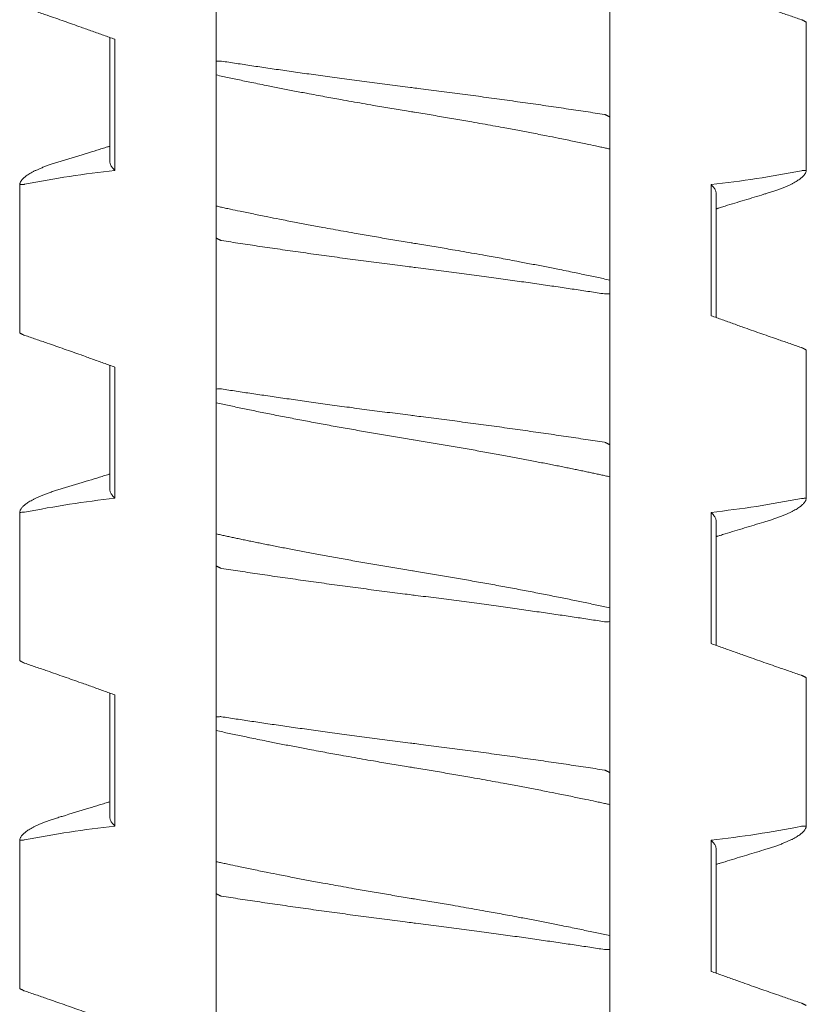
# Model space of a CAD drawing. Header units: millimetres. Extents: x 0 to 594, y 0 to 420.
# Tile 27 of 83: x 116.27 to 121.07, y 211.04 to 217.05. Entities that reach past the tile are written whole.
import ezdxf

# ---------------------------------------------------------------- set-up
doc = ezdxf.new("R2010")
doc.units = ezdxf.units.MM
doc.linetypes.add('K5LT_THIN', pattern=[0])
doc.layers.add('Системный слой', color=7, linetype='Continuous')

# ---------------------------------------------------------------- blocks, each defined once
blk = doc.blocks.new('U1')
at = {"layer": 'Системный слой', "color": 7, "linetype": 'K5LT_THIN', "lineweight": 18}
for p, q in [((117.468, 216.7936), (117.468, 217.715)), ((119.868, 216.4535), (119.868, 217.375)), ((121.0678, 216.1272), (121.0678, 217.0326)), ((116.818, 216.9385), (116.818, 216.1842)), ((116.8487, 216.1275), (116.8487, 216.9275)), ((117.468, 216.7936), (117.468, 216.7099)), ((117.468, 216.7099), (117.468, 215.9099)), ((119.868, 216.2587), (119.868, 216.4535)), ((119.868, 215.4587), (119.868, 216.2587)), ((116.2683, 215.136), (116.2683, 216.0414)), ((120.4874, 216.041), (120.4874, 215.241)), ((120.518, 215.9843), (120.518, 215.23)), ((117.468, 215.9099), (117.468, 215.715)), ((117.468, 215.715), (117.468, 214.7936)), ((117.468, 214.7936), (117.468, 215.715)), ((119.868, 215.375), (119.868, 215.4587)), ((119.868, 214.4535), (119.868, 215.375)), ((121.0678, 214.1272), (121.0678, 215.0326)), ((116.8184, 214.9386), (116.818, 214.1842)), ((116.8487, 214.1275), (116.8487, 214.9275)), ((117.468, 214.7936), (117.468, 214.7099)), ((117.468, 214.7099), (117.468, 213.9099)), ((119.868, 214.2587), (119.868, 214.4535)), ((119.868, 213.4587), (119.868, 214.2587)), ((116.2683, 213.136), (116.2683, 214.0414)), ((120.4874, 214.041), (120.4874, 213.241)), ((120.518, 213.9843), (120.518, 213.23)), ((117.468, 213.9099), (117.468, 213.715)), ((117.468, 212.7936), (117.468, 213.715)), ((119.868, 213.375), (119.868, 213.4587)), ((119.868, 212.4535), (119.868, 213.375)), ((121.0678, 212.1272), (121.0678, 213.0326)), ((116.8184, 212.9386), (116.818, 212.1842)), ((116.8487, 212.1275), (116.8487, 212.9275)), ((117.468, 212.7936), (117.468, 212.7099)), ((117.468, 212.7099), (117.468, 211.9099)), ((119.868, 212.2587), (119.868, 212.4535)), ((119.868, 211.4587), (119.868, 212.2587)), ((116.2683, 211.136), (116.2683, 212.0414)), ((120.4874, 212.041), (120.4874, 211.241)), ((120.518, 211.9843), (120.518, 211.23)), ((117.468, 211.9099), (117.468, 211.715)), ((117.468, 210.7936), (117.468, 211.715)), ((119.868, 211.375), (119.868, 211.4587)), ((119.868, 210.4535), (119.868, 211.375))]:
    blk.add_line(p, q, dxfattribs=at)
for points, knots in [([(120.4874, 217.241), (120.5101, 217.2328), (120.5557, 217.2162), (120.6242, 217.1916), (120.7046, 217.1629), (120.7964, 217.1306), (120.8883, 217.0986), (120.9687, 217.0709), (121.0147, 217.0551), (121.0378, 217.0472)], [0, 0, 0, 0, 0.124073, 0.24903, 0.374474, 0.562414, 0.749644, 0.874614, 1, 1, 1, 1]), ([(116.8487, 216.9275), (116.826, 216.9358), (116.7804, 216.9523), (116.7118, 216.977), (116.6315, 217.0056), (116.5396, 217.038), (116.4478, 217.07), (116.3674, 217.0977), (116.3213, 217.1135), (116.2983, 217.1213)], [0, 0, 0, 0, 0.124073, 0.24903, 0.374474, 0.562414, 0.749644, 0.874614, 1, 1, 1, 1]), ([(121.0378, 217.0472), (121.0392, 217.0469), (121.0404, 217.0463), (121.0425, 217.0453), (121.0451, 217.044), (121.0478, 217.0427), (121.0503, 217.0415), (121.0526, 217.0404), (121.0551, 217.0392), (121.0583, 217.0376), (121.0623, 217.0356), (121.0657, 217.0339), (121.0675, 217.033), (121.0678, 217.0329), (121.0678, 217.0324)], [0.0207443, 0.0207443, 0.0207443, 0.0207443, 0.0428983, 0.0907386, 0.1467586, 0.1992142, 0.2507962, 0.2972684, 0.3609839, 0.4401065, 0.5595779, 0.7441888, 0.8989774, 1, 1, 1, 1]), ([(117.4988, 216.7945), (117.4956, 216.795), (117.4929, 216.7949), (117.4826, 216.7945), (117.4726, 216.7941), (117.468, 216.7936)], [0, 0, 0, 0, 0.3333333, 0.6666667, 0.9852483, 0.9852483, 0.9852483, 0.9852483]), ([(119.8373, 216.4688), (119.8183, 216.4717), (119.78, 216.4776), (119.7216, 216.4865), (119.6624, 216.4954), (119.6022, 216.5044), (119.5411, 216.5133), (119.4587, 216.5253), (119.3751, 216.5372), (119.2906, 216.5491), (119.2269, 216.558), (119.163, 216.5668), (119.0989, 216.5755), (119.0347, 216.5841), (118.9705, 216.5926), (118.9063, 216.6011), (118.8423, 216.6094), (118.7787, 216.6176), (118.7206, 216.625), (118.6786, 216.6303), (118.6368, 216.6356), (118.5897, 216.6416), (118.5269, 216.6496), (118.444, 216.6603), (118.3616, 216.6712), (118.28, 216.6821), (118.22, 216.6902), (118.1613, 216.6982), (118.1037, 216.7061), (118.0475, 216.7139), (117.9924, 216.7217), (117.9386, 216.7293), (117.8859, 216.7368), (117.8341, 216.7443), (117.7833, 216.7517), (117.7336, 216.759), (117.6848, 216.7662), (117.637, 216.7734), (117.5901, 216.7805), (117.544, 216.7875), (117.5138, 216.7922), (117.4988, 216.7945)], [0, 0, 0, 0, 0.02634, 0.052775, 0.079301, 0.105956, 0.132697, 0.159533, 0.213259, 0.240091, 0.266892, 0.293663, 0.320386, 0.347081, 0.373754, 0.400414, 0.427032, 0.453584, 0.479965, 0.499738, 0.506229, 0.532478, 0.558829, 0.585011, 0.636668, 0.662151, 0.687116, 0.711701, 0.735673, 0.75939, 0.782546, 0.805391, 0.827824, 0.850167, 0.872198, 0.894027, 0.915535, 0.936929, 0.958083, 0.979105, 1, 1, 1, 1]), ([(117.468, 216.7099), (117.4809, 216.7071), (117.507, 216.7013), (117.547, 216.6927), (117.5879, 216.684), (117.6296, 216.6752), (117.6736, 216.6661), (117.7216, 216.6562), (117.7819, 216.6441), (117.8535, 216.6299), (117.9353, 216.614), (118.0101, 216.5997), (118.0755, 216.5875), (118.129, 216.5776), (118.1793, 216.5684), (118.2337, 216.5586), (118.2939, 216.5479), (118.3601, 216.5362), (118.4212, 216.5256), (118.4769, 216.5161), (118.5271, 216.5076), (118.5774, 216.4992), (118.6244, 216.4914), (118.658, 216.4859), (118.6916, 216.4804), (118.7287, 216.4743), (118.779, 216.466), (118.8292, 216.4575), (118.8792, 216.449), (118.929, 216.4405), (118.9786, 216.4319), (119.0331, 216.4223), (119.0923, 216.4118), (119.1556, 216.4003), (119.2124, 216.39), (119.2627, 216.3807), (119.3067, 216.3724), (119.3496, 216.3643), (119.3926, 216.3561), (119.4371, 216.3475), (119.4913, 216.337), (119.5602, 216.3233), (119.6408, 216.307), (119.7164, 216.2913), (119.7733, 216.2792), (119.8128, 216.2707), (119.8418, 216.2644), (119.8597, 216.2605), (119.868, 216.2587)], [0, 0, 0, 0, 0.019411, 0.038863, 0.058341, 0.077822, 0.097283, 0.118879, 0.142628, 0.177154, 0.211649, 0.246143, 0.269832, 0.291356, 0.31072, 0.330082, 0.35587, 0.381654, 0.407442, 0.426765, 0.446068, 0.465342, 0.484619, 0.499997, 0.503892, 0.523184, 0.542465, 0.561713, 0.580941, 0.600162, 0.619369, 0.638567, 0.663868, 0.688906, 0.713692, 0.731833, 0.74972, 0.767241, 0.784651, 0.803214, 0.823048, 0.853533, 0.892434, 0.93014, 0.957299, 0.973195, 0.987429, 1, 1, 1, 1]), ([(119.868, 216.4535), (119.8688, 216.4539), (119.8676, 216.4545), (119.8656, 216.4555), (119.8631, 216.4568), (119.8604, 216.4582), (119.858, 216.4594), (119.8557, 216.4606), (119.8531, 216.4619), (119.8499, 216.4635), (119.8458, 216.4655), (119.8422, 216.4673), (119.8404, 216.4682), (119.8401, 216.4684), (119.8373, 216.4688)], [0.0207323, 0.0207323, 0.0207323, 0.0207323, 0.0428736, 0.0907077, 0.1467332, 0.1992057, 0.2507091, 0.2970697, 0.3612239, 0.441048, 0.5612857, 0.7459754, 0.9001472, 1, 1, 1, 1]), ([(116.818, 216.2753), (116.8163, 216.2747), (116.8146, 216.2742), (116.8101, 216.2728), (116.8073, 216.272), (116.799, 216.2694), (116.7934, 216.2677), (116.7768, 216.2626), (116.7658, 216.2592), (116.7328, 216.2491), (116.7109, 216.2424), (116.635, 216.2193), (116.5811, 216.203), (116.527, 216.1867)], [11.66837, 11.66837, 11.66837, 11.66837, 11.868438, 11.868438, 12.194178, 12.194178, 12.84566, 12.84566, 14.138116, 14.138116, 16.702013, 16.702013, 23, 23, 23, 23]), ([(116.527, 216.1867), (116.5227, 216.1855), (116.5089, 216.1813), (116.4865, 216.1742), (116.4608, 216.1655), (116.4369, 216.157), (116.4148, 216.1486), (116.3944, 216.1402), (116.376, 216.1321), (116.3592, 216.1242), (116.3442, 216.1164), (116.3307, 216.1088), (116.3188, 216.1014), (116.3083, 216.0942), (116.2992, 216.0871), (116.2913, 216.0802), (116.2846, 216.0734), (116.2792, 216.0668), (116.2748, 216.0602), (116.2716, 216.0538), (116.2693, 216.0476), (116.2685, 216.0434), (116.2683, 216.0414)], [0.5557899, 0.5557899, 0.5557899, 0.5557899, 0.5672668, 0.59318, 0.6188259, 0.644077, 0.6692085, 0.6938627, 0.7181536, 0.7418201, 0.7652277, 0.7880288, 0.810472, 0.8324305, 0.8542614, 0.8757324, 0.8969768, 0.9178788, 0.9386677, 0.9592261, 0.9796666, 1, 1, 1, 1]), ([(116.8487, 216.1275), (116.8455, 216.1305), (116.8397, 216.1365), (116.8324, 216.1454), (116.8267, 216.1542), (116.8224, 216.1627), (116.8195, 216.1711), (116.8183, 216.1783), (116.818, 216.1826), (116.818, 216.1843)], [0, 0, 0, 0, 0.0203909, 0.0406136, 0.0606482, 0.0803478, 0.0997845, 0.1189127, 0.1306791, 0.1306791, 0.1306791, 0.1306791]), ([(120.8091, 215.9818), (120.8134, 215.9831), (120.8272, 215.9873), (120.8495, 215.9944), (120.8752, 216.003), (120.8992, 216.0116), (120.9213, 216.02), (120.9416, 216.0283), (120.9601, 216.0364), (120.9768, 216.0444), (120.9919, 216.0522), (121.0053, 216.0597), (121.0172, 216.0671), (121.0277, 216.0744), (121.0369, 216.0814), (121.0448, 216.0884), (121.0514, 216.0951), (121.0569, 216.1018), (121.0612, 216.1083), (121.0645, 216.1147), (121.0667, 216.121), (121.0675, 216.1251), (121.0678, 216.1272)], [0.5557903, 0.5557903, 0.5557903, 0.5557903, 0.5672667, 0.5931798, 0.6188258, 0.6440768, 0.6692083, 0.6938625, 0.7181534, 0.74182, 0.7652275, 0.7880286, 0.8104719, 0.8324304, 0.8542613, 0.8757323, 0.8969767, 0.9178787, 0.9386677, 0.9592261, 0.9796666, 1, 1, 1, 1]), ([(121.0678, 216.1272), (121.0673, 216.1276), (121.0652, 216.1275), (121.0568, 216.1271), (121.047, 216.1265), (121.0409, 216.1262), (121.0378, 216.1258)], [0.026406, 0.026406, 0.026406, 0.026406, 0.3181001, 0.6362002, 0.8584225, 0.9852372, 0.9852372, 0.9852372, 0.9852372]), ([(116.2683, 216.0414), (116.2683, 216.0409), (116.2685, 216.0409), (116.2694, 216.041), (116.2708, 216.0411), (116.273, 216.0412), (116.2761, 216.0413), (116.2805, 216.0416), (116.2859, 216.0419), (116.2917, 216.0422), (116.2956, 216.0424), (116.2983, 216.0428)], [0.0094185, 0.0094185, 0.0094185, 0.0094185, 0.102525, 0.1938737, 0.2801261, 0.3780537, 0.5004236, 0.6216196, 0.7620682, 0.881683, 0.9827007, 0.9827007, 0.9827007, 0.9827007]), ([(120.4874, 216.041), (120.4906, 216.038), (120.4964, 216.032), (120.5037, 216.0231), (120.5094, 216.0144), (120.5137, 216.0058), (120.5165, 215.9975), (120.5178, 215.9903), (120.518, 215.9859), (120.518, 215.9843)], [0, 0, 0, 0, 0.0203909, 0.0406136, 0.0606482, 0.0803478, 0.0997845, 0.1189127, 0.1306791, 0.1306791, 0.1306791, 0.1306791]), ([(120.8091, 215.9818), (120.7696, 215.9699), (120.7302, 215.9581), (120.6513, 215.9342), (120.612, 215.9222), (120.5626, 215.907), (120.5525, 215.9039), (120.5364, 215.899), (120.5303, 215.8971), (120.5222, 215.8946), (120.5201, 215.8939), (120.518, 215.8933)], [0, 0, 0, 0, 4.6, 4.6, 9.2, 9.2, 10.376388, 10.376388, 11.089574, 11.089574, 11.331629, 11.331629, 11.331629, 11.331629]), ([(119.868, 215.4587), (119.8552, 215.4615), (119.8291, 215.4672), (119.7891, 215.4759), (119.7482, 215.4846), (119.7065, 215.4934), (119.6625, 215.5025), (119.6145, 215.5123), (119.5542, 215.5245), (119.4826, 215.5387), (119.4008, 215.5546), (119.326, 215.5688), (119.2606, 215.5811), (119.2071, 215.5909), (119.1567, 215.6001), (119.1024, 215.61), (119.0421, 215.6207), (118.9759, 215.6323), (118.9149, 215.6429), (118.8592, 215.6524), (118.8089, 215.6609), (118.7586, 215.6694), (118.7117, 215.6771), (118.678, 215.6826), (118.6444, 215.6881), (118.6074, 215.6942), (118.5571, 215.7026), (118.5069, 215.711), (118.4569, 215.7195), (118.4071, 215.7281), (118.3575, 215.7367), (118.3029, 215.7463), (118.2438, 215.7568), (118.1804, 215.7682), (118.1236, 215.7786), (118.0733, 215.7879), (118.0294, 215.7961), (117.9865, 215.8042), (117.9434, 215.8125), (117.899, 215.821), (117.8448, 215.8316), (117.7758, 215.8453), (117.6952, 215.8616), (117.6197, 215.8772), (117.5627, 215.8893), (117.5232, 215.8978), (117.4943, 215.9041), (117.4764, 215.9081), (117.468, 215.9099)], [0, 0, 0, 0, 0.019411, 0.038863, 0.058341, 0.077822, 0.097283, 0.118879, 0.142628, 0.177154, 0.211649, 0.246143, 0.269832, 0.291356, 0.31072, 0.330082, 0.35587, 0.381654, 0.407442, 0.426765, 0.446068, 0.465342, 0.484619, 0.499997, 0.503892, 0.523184, 0.542465, 0.561714, 0.580941, 0.600162, 0.619369, 0.638567, 0.663868, 0.688907, 0.713692, 0.731833, 0.74972, 0.767241, 0.784651, 0.803214, 0.823048, 0.853533, 0.892434, 0.93014, 0.957299, 0.973195, 0.987429, 1, 1, 1, 1]), ([(117.468, 215.715), (117.4673, 215.7146), (117.4684, 215.7141), (117.4705, 215.713), (117.473, 215.7117), (117.4757, 215.7103), (117.4781, 215.7091), (117.4804, 215.708), (117.4829, 215.7067), (117.4862, 215.7051), (117.4903, 215.703), (117.4939, 215.7013), (117.4957, 215.7004), (117.496, 215.7002), (117.4988, 215.6998)], [0.0207323, 0.0207323, 0.0207323, 0.0207323, 0.0428738, 0.090708, 0.1467338, 0.1992065, 0.2507101, 0.2970709, 0.3612252, 0.4410493, 0.5612872, 0.7459769, 0.9001482, 1, 1, 1, 1]), ([(117.4988, 215.6998), (117.5178, 215.6968), (117.5561, 215.6909), (117.6144, 215.6821), (117.6737, 215.6732), (117.7339, 215.6642), (117.7949, 215.6552), (117.8773, 215.6433), (117.961, 215.6313), (118.0455, 215.6195), (118.1092, 215.6106), (118.1731, 215.6018), (118.2372, 215.5931), (118.3014, 215.5845), (118.3656, 215.5759), (118.4298, 215.5675), (118.4938, 215.5591), (118.5574, 215.5509), (118.6155, 215.5435), (118.6574, 215.5382), (118.6993, 215.533), (118.7464, 215.527), (118.8091, 215.519), (118.8921, 215.5082), (118.9745, 215.4974), (119.0561, 215.4865), (119.116, 215.4784), (119.1747, 215.4704), (119.2323, 215.4625), (119.2886, 215.4546), (119.3437, 215.4469), (119.3974, 215.4393), (119.4502, 215.4317), (119.5019, 215.4243), (119.5527, 215.4169), (119.6025, 215.4096), (119.6513, 215.4023), (119.6991, 215.3952), (119.746, 215.3881), (119.792, 215.381), (119.8223, 215.3764), (119.8373, 215.3741)], [0, 0, 0, 0, 0.02634, 0.052775, 0.079301, 0.105956, 0.132697, 0.159533, 0.213259, 0.240091, 0.266892, 0.293663, 0.320386, 0.347081, 0.373754, 0.400414, 0.427032, 0.453584, 0.479965, 0.499738, 0.506229, 0.532478, 0.558829, 0.585011, 0.636668, 0.662151, 0.687116, 0.711701, 0.735673, 0.75939, 0.782546, 0.805391, 0.827824, 0.850167, 0.872198, 0.894026, 0.915535, 0.936929, 0.958083, 0.979105, 1, 1, 1, 1]), ([(119.8373, 215.3741), (119.8405, 215.3736), (119.8431, 215.3737), (119.8535, 215.3741), (119.8635, 215.3745), (119.868, 215.375)], [0, 0, 0, 0, 0.3333333, 0.6666667, 0.985248, 0.985248, 0.985248, 0.985248]), ([(120.4874, 215.241), (120.5101, 215.2328), (120.5557, 215.2162), (120.6242, 215.1916), (120.7046, 215.1629), (120.7964, 215.1306), (120.8883, 215.0986), (120.9687, 215.0709), (121.0147, 215.0551), (121.0378, 215.0472)], [0, 0, 0, 0, 0.124073, 0.24903, 0.374474, 0.562414, 0.749644, 0.874614, 1, 1, 1, 1]), ([(116.2983, 215.1213), (116.2951, 215.1226), (116.2907, 215.1247), (116.2852, 215.1274), (116.2806, 215.1296), (116.277, 215.1313), (116.2738, 215.1329), (116.2712, 215.1342), (116.2693, 215.1351), (116.2684, 215.1356), (116.2682, 215.1356), (116.2683, 215.1361)], [0.0186604, 0.0186604, 0.0186604, 0.0186604, 0.1453127, 0.2715668, 0.373664, 0.4733285, 0.5774324, 0.6960377, 0.8116556, 0.914631, 1, 1, 1, 1]), ([(116.8487, 214.9275), (116.826, 214.9358), (116.7804, 214.9523), (116.7118, 214.977), (116.6315, 215.0056), (116.5396, 215.038), (116.4478, 215.07), (116.3674, 215.0977), (116.3213, 215.1135), (116.2983, 215.1213)], [0, 0, 0, 0, 0.124073, 0.24903, 0.374474, 0.562414, 0.749644, 0.874614, 1, 1, 1, 1]), ([(121.0378, 215.0472), (121.0392, 215.0469), (121.0404, 215.0463), (121.0425, 215.0453), (121.0451, 215.044), (121.0478, 215.0427), (121.0503, 215.0415), (121.0526, 215.0404), (121.0551, 215.0392), (121.0583, 215.0376), (121.0623, 215.0356), (121.0657, 215.0339), (121.0675, 215.033), (121.0678, 215.0329), (121.0678, 215.0324)], [0.0207445, 0.0207445, 0.0207445, 0.0207445, 0.0428985, 0.0907391, 0.1467593, 0.1992153, 0.2507974, 0.2972698, 0.3609858, 0.4401089, 0.5595813, 0.744193, 0.8989806, 1, 1, 1, 1]), ([(117.4988, 214.7945), (117.4956, 214.795), (117.4929, 214.7949), (117.4826, 214.7945), (117.4726, 214.7941), (117.468, 214.7936)], [0, 0, 0, 0, 0.3333333, 0.6666667, 0.9852484, 0.9852484, 0.9852484, 0.9852484]), ([(119.8373, 214.4688), (119.8183, 214.4717), (119.78, 214.4776), (119.7216, 214.4865), (119.6624, 214.4954), (119.6022, 214.5044), (119.5411, 214.5133), (119.4587, 214.5253), (119.3751, 214.5372), (119.2906, 214.5491), (119.2269, 214.558), (119.163, 214.5668), (119.0989, 214.5755), (119.0347, 214.5841), (118.9705, 214.5926), (118.9063, 214.6011), (118.8423, 214.6094), (118.7787, 214.6176), (118.7206, 214.625), (118.6786, 214.6303), (118.6368, 214.6356), (118.5897, 214.6416), (118.5269, 214.6496), (118.444, 214.6603), (118.3616, 214.6712), (118.28, 214.6821), (118.22, 214.6902), (118.1613, 214.6982), (118.1037, 214.7061), (118.0475, 214.7139), (117.9924, 214.7217), (117.9386, 214.7293), (117.8859, 214.7368), (117.8341, 214.7443), (117.7833, 214.7517), (117.7336, 214.759), (117.6848, 214.7662), (117.637, 214.7734), (117.5901, 214.7805), (117.544, 214.7875), (117.5138, 214.7922), (117.4988, 214.7945)], [0, 0, 0, 0, 0.02634, 0.052775, 0.079301, 0.105956, 0.132697, 0.159533, 0.213258, 0.240091, 0.266892, 0.293663, 0.320386, 0.347081, 0.373754, 0.400413, 0.427032, 0.453584, 0.479964, 0.499738, 0.506229, 0.532478, 0.558829, 0.58501, 0.636668, 0.662151, 0.687116, 0.711701, 0.735673, 0.75939, 0.782546, 0.805391, 0.827824, 0.850167, 0.872198, 0.894026, 0.915535, 0.936929, 0.958083, 0.979105, 1, 1, 1, 1]), ([(117.468, 214.7099), (117.4808, 214.7071), (117.5066, 214.7014), (117.5464, 214.6928), (117.5871, 214.6842), (117.6286, 214.6754), (117.6711, 214.6666), (117.7144, 214.6577), (117.7585, 214.6488), (117.8033, 214.6398), (117.8488, 214.6308), (117.8949, 214.6218), (117.9416, 214.6128), (117.9888, 214.6038), (118.0364, 214.5948), (118.0844, 214.5858), (118.1328, 214.5769), (118.1815, 214.568), (118.2305, 214.5592), (118.2796, 214.5504), (118.3289, 214.5417), (118.3781, 214.5331), (118.4273, 214.5246), (118.4763, 214.5162), (118.5252, 214.5079), (118.5738, 214.4998), (118.6214, 214.4919), (118.6536, 214.4866), (118.6857, 214.4814), (118.7186, 214.476), (118.767, 214.468), (118.8157, 214.4598), (118.8646, 214.4515), (118.9134, 214.4432), (118.9621, 214.4347), (119.0105, 214.4263), (119.0585, 214.4178), (119.1058, 214.4093), (119.1523, 214.4009), (119.198, 214.3926), (119.2429, 214.3843), (119.2867, 214.3762), (119.3297, 214.3681), (119.3716, 214.3601), (119.4126, 214.3523), (119.4522, 214.3446), (119.4907, 214.3371), (119.5278, 214.3297), (119.5638, 214.3226), (119.5984, 214.3156), (119.632, 214.3087), (119.6646, 214.302), (119.6963, 214.2955), (119.7269, 214.2891), (119.7567, 214.2828), (119.7856, 214.2766), (119.8138, 214.2705), (119.8412, 214.2646), (119.8592, 214.2606), (119.868, 214.2587)], [0, 0, 0, 0, 0.019523, 0.039003, 0.058455, 0.077893, 0.097344, 0.116789, 0.136218, 0.15561, 0.174983, 0.194331, 0.213659, 0.232954, 0.252243, 0.271527, 0.290806, 0.310075, 0.329351, 0.348615, 0.367854, 0.387025, 0.406147, 0.425188, 0.44418, 0.463093, 0.48194, 0.49977, 0.500697, 0.519472, 0.538386, 0.557445, 0.576579, 0.595704, 0.614745, 0.6337, 0.652425, 0.670972, 0.689214, 0.70731, 0.725068, 0.742625, 0.759889, 0.777064, 0.79388, 0.810435, 0.826538, 0.842454, 0.857903, 0.873075, 0.887885, 0.902604, 0.917045, 0.931295, 0.94526, 0.959129, 0.972826, 0.986447, 1, 1, 1, 1]), ([(119.868, 214.4535), (119.8688, 214.4539), (119.8676, 214.4545), (119.8656, 214.4555), (119.8631, 214.4568), (119.8604, 214.4582), (119.858, 214.4594), (119.8557, 214.4606), (119.8531, 214.4619), (119.8499, 214.4635), (119.8458, 214.4655), (119.8422, 214.4673), (119.8404, 214.4682), (119.8401, 214.4684), (119.8373, 214.4688)], [0.0207323, 0.0207323, 0.0207323, 0.0207323, 0.0428738, 0.0907081, 0.1467339, 0.1992067, 0.2507103, 0.2970711, 0.3612257, 0.4410501, 0.5612884, 0.7459786, 0.9001495, 1, 1, 1, 1]), ([(116.818, 214.2753), (116.8163, 214.2747), (116.8146, 214.2742), (116.8101, 214.2728), (116.8073, 214.272), (116.799, 214.2694), (116.7934, 214.2677), (116.7768, 214.2626), (116.7658, 214.2592), (116.7328, 214.2491), (116.7109, 214.2424), (116.635, 214.2193), (116.5811, 214.203), (116.527, 214.1867)], [11.66837, 11.66837, 11.66837, 11.66837, 11.868438, 11.868438, 12.194178, 12.194178, 12.84566, 12.84566, 14.138116, 14.138116, 16.702013, 16.702013, 23, 23, 23, 23]), ([(116.527, 214.1867), (116.5227, 214.1855), (116.5089, 214.1813), (116.4865, 214.1742), (116.4608, 214.1655), (116.4369, 214.157), (116.4148, 214.1486), (116.3944, 214.1402), (116.376, 214.1321), (116.3592, 214.1242), (116.3442, 214.1164), (116.3307, 214.1088), (116.3188, 214.1014), (116.3083, 214.0942), (116.2992, 214.0871), (116.2913, 214.0802), (116.2846, 214.0734), (116.2792, 214.0668), (116.2748, 214.0602), (116.2716, 214.0538), (116.2693, 214.0476), (116.2685, 214.0434), (116.2683, 214.0414)], [0.55579, 0.55579, 0.55579, 0.55579, 0.5672669, 0.5931801, 0.618826, 0.6440771, 0.6692085, 0.6938628, 0.7181537, 0.7418202, 0.7652277, 0.7880288, 0.8104721, 0.8324305, 0.8542614, 0.8757324, 0.8969768, 0.9178788, 0.9386677, 0.9592262, 0.9796666, 1, 1, 1, 1]), ([(116.8487, 214.1275), (116.8455, 214.1305), (116.8397, 214.1365), (116.8324, 214.1454), (116.8267, 214.1542), (116.8224, 214.1627), (116.8195, 214.1711), (116.8183, 214.1783), (116.818, 214.1826), (116.818, 214.1843)], [0, 0, 0, 0, 0.0203909, 0.0406136, 0.0606482, 0.0803478, 0.0997844, 0.1189127, 0.1306791, 0.1306791, 0.1306791, 0.1306791]), ([(120.8091, 213.9818), (120.8134, 213.9831), (120.8272, 213.9873), (120.8495, 213.9944), (120.8752, 214.003), (120.8992, 214.0116), (120.9213, 214.02), (120.9416, 214.0283), (120.9601, 214.0364), (120.9768, 214.0444), (120.9919, 214.0522), (121.0053, 214.0597), (121.0172, 214.0671), (121.0277, 214.0744), (121.0369, 214.0814), (121.0448, 214.0884), (121.0514, 214.0951), (121.0569, 214.1018), (121.0612, 214.1083), (121.0645, 214.1147), (121.0667, 214.121), (121.0675, 214.1251), (121.0678, 214.1272)], [0.5557904, 0.5557904, 0.5557904, 0.5557904, 0.5672667, 0.5931799, 0.6188258, 0.6440769, 0.6692084, 0.6938626, 0.7181535, 0.74182, 0.7652276, 0.7880287, 0.8104719, 0.8324304, 0.8542613, 0.8757323, 0.8969767, 0.9178787, 0.9386677, 0.9592261, 0.9796666, 1, 1, 1, 1]), ([(121.0678, 214.1272), (121.0673, 214.1276), (121.0652, 214.1275), (121.0568, 214.1271), (121.047, 214.1265), (121.0409, 214.1262), (121.0378, 214.1258)], [0.0264097, 0.0264097, 0.0264097, 0.0264097, 0.3180871, 0.6361742, 0.8583965, 0.9852369, 0.9852369, 0.9852369, 0.9852369]), ([(116.2683, 214.0414), (116.2688, 214.0409), (116.2709, 214.041), (116.2792, 214.0415), (116.2891, 214.042), (116.2952, 214.0424), (116.2983, 214.0428)], [0.026318, 0.026318, 0.026318, 0.026318, 0.3181089, 0.6362177, 0.85844, 0.9852408, 0.9852408, 0.9852408, 0.9852408]), ([(120.4874, 214.041), (120.4906, 214.038), (120.4964, 214.032), (120.5037, 214.0231), (120.5094, 214.0144), (120.5137, 214.0058), (120.5165, 213.9975), (120.5178, 213.9903), (120.518, 213.9859), (120.518, 213.9843)], [0, 0, 0, 0, 0.0203909, 0.0406136, 0.0606482, 0.0803478, 0.0997845, 0.1189127, 0.1306791, 0.1306791, 0.1306791, 0.1306791]), ([(120.8091, 213.9818), (120.7696, 213.9699), (120.7302, 213.9581), (120.6513, 213.9342), (120.612, 213.9222), (120.5625, 213.907), (120.5524, 213.9039), (120.5362, 213.8989), (120.5302, 213.8971), (120.5221, 213.8946), (120.5201, 213.8939), (120.518, 213.8933)], [0, 0, 0, 0, 4.6, 4.6, 9.2, 9.2, 10.386752, 10.386752, 11.093078, 11.093078, 11.33163, 11.33163, 11.33163, 11.33163]), ([(119.868, 213.4587), (119.8553, 213.4615), (119.8294, 213.4672), (119.7897, 213.4757), (119.749, 213.4844), (119.7074, 213.4932), (119.665, 213.502), (119.6216, 213.5109), (119.5775, 213.5198), (119.5327, 213.5288), (119.4872, 213.5377), (119.4411, 213.5468), (119.3945, 213.5558), (119.3473, 213.5648), (119.2997, 213.5738), (119.2516, 213.5827), (119.2032, 213.5917), (119.1545, 213.6005), (119.1056, 213.6094), (119.0564, 213.6182), (119.0072, 213.6269), (118.958, 213.6355), (118.9088, 213.644), (118.8598, 213.6523), (118.8109, 213.6606), (118.7622, 213.6688), (118.7146, 213.6767), (118.6825, 213.6819), (118.6504, 213.6872), (118.6174, 213.6926), (118.569, 213.7006), (118.5204, 213.7088), (118.4715, 213.717), (118.4227, 213.7254), (118.374, 213.7338), (118.3255, 213.7423), (118.2776, 213.7508), (118.2303, 213.7592), (118.1837, 213.7676), (118.138, 213.776), (118.0932, 213.7842), (118.0494, 213.7924), (118.0064, 213.8005), (117.9645, 213.8084), (117.9235, 213.8163), (117.8839, 213.824), (117.8454, 213.8315), (117.8083, 213.8388), (117.7723, 213.846), (117.7377, 213.853), (117.7041, 213.8598), (117.6715, 213.8665), (117.6398, 213.8731), (117.6091, 213.8795), (117.5794, 213.8858), (117.5505, 213.892), (117.5223, 213.898), (117.4948, 213.904), (117.4769, 213.9079), (117.468, 213.9099)], [0, 0, 0, 0, 0.019523, 0.039003, 0.058455, 0.077893, 0.097344, 0.116789, 0.136218, 0.15561, 0.174983, 0.194331, 0.213659, 0.232954, 0.252243, 0.271527, 0.290806, 0.310075, 0.329351, 0.348615, 0.367854, 0.387025, 0.406147, 0.425188, 0.44418, 0.463093, 0.48194, 0.49977, 0.500697, 0.519472, 0.538386, 0.557445, 0.576579, 0.595704, 0.614745, 0.6337, 0.652425, 0.670972, 0.689214, 0.70731, 0.725068, 0.742625, 0.759889, 0.777064, 0.79388, 0.810435, 0.826538, 0.842454, 0.857903, 0.873075, 0.887885, 0.902604, 0.917045, 0.931295, 0.94526, 0.959129, 0.972826, 0.986447, 1, 1, 1, 1]), ([(117.468, 213.715), (117.4673, 213.7146), (117.4684, 213.7141), (117.4705, 213.713), (117.473, 213.7117), (117.4757, 213.7103), (117.4781, 213.7091), (117.4804, 213.708), (117.4829, 213.7067), (117.4862, 213.7051), (117.4903, 213.703), (117.4939, 213.7013), (117.4957, 213.7004), (117.496, 213.7002), (117.4988, 213.6998)], [0.0207324, 0.0207324, 0.0207324, 0.0207324, 0.0428739, 0.0907083, 0.1467342, 0.1992072, 0.2507109, 0.2970719, 0.3612267, 0.4410514, 0.56129, 0.7459804, 0.9001509, 1, 1, 1, 1]), ([(117.4988, 213.6998), (117.5178, 213.6968), (117.5561, 213.6909), (117.6144, 213.6821), (117.6737, 213.6732), (117.7339, 213.6642), (117.7949, 213.6552), (117.8773, 213.6433), (117.961, 213.6313), (118.0455, 213.6195), (118.1092, 213.6106), (118.1731, 213.6018), (118.2372, 213.5931), (118.3014, 213.5845), (118.3656, 213.5759), (118.4298, 213.5675), (118.4938, 213.5591), (118.5574, 213.5509), (118.6155, 213.5435), (118.6574, 213.5382), (118.6993, 213.533), (118.7464, 213.527), (118.8091, 213.519), (118.8921, 213.5082), (118.9745, 213.4974), (119.0561, 213.4865), (119.116, 213.4784), (119.1747, 213.4704), (119.2323, 213.4625), (119.2886, 213.4546), (119.3437, 213.4469), (119.3974, 213.4393), (119.4502, 213.4317), (119.5019, 213.4243), (119.5527, 213.4169), (119.6025, 213.4096), (119.6513, 213.4023), (119.6991, 213.3952), (119.746, 213.3881), (119.792, 213.381), (119.8223, 213.3764), (119.8373, 213.3741)], [0, 0, 0, 0, 0.02634, 0.052775, 0.079301, 0.105956, 0.132697, 0.159533, 0.213259, 0.240091, 0.266892, 0.293663, 0.320386, 0.347081, 0.373754, 0.400414, 0.427032, 0.453584, 0.479965, 0.499738, 0.506229, 0.532478, 0.558829, 0.585011, 0.636668, 0.662151, 0.687116, 0.711701, 0.735673, 0.75939, 0.782546, 0.805391, 0.827824, 0.850167, 0.872198, 0.894026, 0.915535, 0.936929, 0.958083, 0.979105, 1, 1, 1, 1]), ([(119.8373, 213.3741), (119.8405, 213.3736), (119.8431, 213.3737), (119.8535, 213.3741), (119.8635, 213.3745), (119.868, 213.375)], [0, 0, 0, 0, 0.3333333, 0.6666667, 0.9852484, 0.9852484, 0.9852484, 0.9852484]), ([(120.4874, 213.241), (120.5101, 213.2328), (120.5557, 213.2162), (120.6242, 213.1916), (120.7046, 213.1629), (120.7964, 213.1306), (120.8883, 213.0986), (120.9687, 213.0709), (121.0147, 213.0551), (121.0378, 213.0472)], [0, 0, 0, 0, 0.124073, 0.24903, 0.374474, 0.562414, 0.749644, 0.874614, 1, 1, 1, 1]), ([(116.2983, 213.1213), (116.2969, 213.1217), (116.2957, 213.1223), (116.2936, 213.1233), (116.291, 213.1245), (116.2882, 213.1259), (116.2858, 213.1271), (116.2835, 213.1282), (116.281, 213.1294), (116.2778, 213.131), (116.2738, 213.133), (116.2703, 213.1347), (116.2686, 213.1356), (116.2682, 213.1357), (116.2683, 213.1361)], [0.0207454, 0.0207454, 0.0207454, 0.0207454, 0.0429009, 0.0907444, 0.1467683, 0.1992275, 0.2508122, 0.2972866, 0.3610035, 0.4401278, 0.5596031, 0.7442172, 0.898998, 1, 1, 1, 1]), ([(116.8487, 212.9275), (116.826, 212.9358), (116.7804, 212.9523), (116.7118, 212.977), (116.6315, 213.0056), (116.5396, 213.038), (116.4478, 213.07), (116.3674, 213.0977), (116.3213, 213.1135), (116.2983, 213.1213)], [0, 0, 0, 0, 0.124073, 0.24903, 0.374474, 0.562414, 0.749644, 0.874614, 1, 1, 1, 1]), ([(121.0378, 213.0472), (121.0392, 213.0469), (121.0404, 213.0463), (121.0425, 213.0453), (121.0451, 213.044), (121.0478, 213.0427), (121.0503, 213.0415), (121.0526, 213.0404), (121.0551, 213.0392), (121.0583, 213.0376), (121.0623, 213.0356), (121.0657, 213.0339), (121.0675, 213.033), (121.0678, 213.0329), (121.0678, 213.0324)], [0.0207443, 0.0207443, 0.0207443, 0.0207443, 0.0428983, 0.0907386, 0.1467586, 0.1992143, 0.2507962, 0.2972684, 0.360984, 0.4401066, 0.5595782, 0.7441892, 0.8989777, 1, 1, 1, 1]), ([(117.4988, 212.7945), (117.4956, 212.795), (117.4929, 212.7949), (117.4826, 212.7945), (117.4726, 212.7941), (117.468, 212.7936)], [0, 0, 0, 0, 0.3333333, 0.6666667, 0.9852483, 0.9852483, 0.9852483, 0.9852483]), ([(119.8373, 212.4688), (119.8183, 212.4717), (119.78, 212.4776), (119.7216, 212.4865), (119.6624, 212.4954), (119.6022, 212.5044), (119.5411, 212.5133), (119.4587, 212.5253), (119.3751, 212.5372), (119.2906, 212.5491), (119.2269, 212.558), (119.163, 212.5668), (119.0989, 212.5755), (119.0347, 212.5841), (118.9705, 212.5926), (118.9063, 212.6011), (118.8423, 212.6094), (118.7787, 212.6176), (118.7206, 212.625), (118.6786, 212.6303), (118.6368, 212.6356), (118.5897, 212.6416), (118.5269, 212.6496), (118.444, 212.6603), (118.3616, 212.6712), (118.28, 212.6821), (118.22, 212.6902), (118.1613, 212.6982), (118.1037, 212.7061), (118.0475, 212.7139), (117.9924, 212.7217), (117.9386, 212.7293), (117.8859, 212.7368), (117.8341, 212.7443), (117.7833, 212.7517), (117.7336, 212.759), (117.6848, 212.7662), (117.637, 212.7734), (117.5901, 212.7805), (117.544, 212.7875), (117.5138, 212.7922), (117.4988, 212.7945)], [0, 0, 0, 0, 0.02634, 0.052775, 0.079301, 0.105956, 0.132697, 0.159533, 0.213259, 0.240091, 0.266892, 0.293663, 0.320386, 0.347081, 0.373754, 0.400414, 0.427032, 0.453584, 0.479965, 0.499738, 0.506229, 0.532478, 0.558829, 0.585011, 0.636668, 0.662151, 0.687116, 0.711701, 0.735673, 0.75939, 0.782546, 0.805391, 0.827824, 0.850167, 0.872198, 0.894027, 0.915535, 0.936929, 0.958083, 0.979105, 1, 1, 1, 1]), ([(117.468, 212.7099), (117.4809, 212.7071), (117.507, 212.7013), (117.547, 212.6927), (117.5879, 212.684), (117.6296, 212.6752), (117.6736, 212.6661), (117.7216, 212.6562), (117.7819, 212.6441), (117.8535, 212.6299), (117.9353, 212.614), (118.0101, 212.5997), (118.0755, 212.5875), (118.129, 212.5776), (118.1793, 212.5684), (118.2337, 212.5586), (118.2939, 212.5479), (118.3601, 212.5362), (118.4212, 212.5256), (118.4769, 212.5161), (118.5271, 212.5076), (118.5774, 212.4992), (118.6244, 212.4914), (118.658, 212.4859), (118.6916, 212.4804), (118.7287, 212.4743), (118.779, 212.466), (118.8292, 212.4575), (118.8792, 212.449), (118.929, 212.4405), (118.9786, 212.4319), (119.0331, 212.4223), (119.0923, 212.4118), (119.1556, 212.4003), (119.2124, 212.39), (119.2627, 212.3807), (119.3067, 212.3724), (119.3496, 212.3643), (119.3926, 212.3561), (119.4371, 212.3475), (119.4913, 212.337), (119.5602, 212.3233), (119.6408, 212.307), (119.7164, 212.2913), (119.7733, 212.2792), (119.8128, 212.2707), (119.8418, 212.2644), (119.8597, 212.2605), (119.868, 212.2587)], [0, 0, 0, 0, 0.019411, 0.038863, 0.058341, 0.077822, 0.097283, 0.118879, 0.142628, 0.177154, 0.211649, 0.246143, 0.269832, 0.291356, 0.31072, 0.330082, 0.35587, 0.381654, 0.407442, 0.426765, 0.446068, 0.465342, 0.484619, 0.499997, 0.503892, 0.523184, 0.542465, 0.561713, 0.580941, 0.600162, 0.619369, 0.638567, 0.663868, 0.688906, 0.713692, 0.731833, 0.74972, 0.767241, 0.784651, 0.803214, 0.823048, 0.853533, 0.892434, 0.93014, 0.957299, 0.973195, 0.987429, 1, 1, 1, 1]), ([(119.868, 212.4535), (119.8688, 212.4539), (119.8676, 212.4545), (119.8656, 212.4555), (119.8631, 212.4568), (119.8604, 212.4582), (119.858, 212.4594), (119.8557, 212.4606), (119.8531, 212.4619), (119.8499, 212.4635), (119.8458, 212.4655), (119.8422, 212.4673), (119.8404, 212.4682), (119.8401, 212.4684), (119.8373, 212.4688)], [0.0207323, 0.0207323, 0.0207323, 0.0207323, 0.0428736, 0.0907076, 0.1467331, 0.1992057, 0.250709, 0.2970696, 0.3612238, 0.4410478, 0.5612855, 0.7459751, 0.900147, 1, 1, 1, 1]), ([(116.818, 212.2753), (116.8164, 212.2747), (116.8147, 212.2742), (116.8102, 212.2729), (116.8075, 212.272), (116.7992, 212.2695), (116.7937, 212.2678), (116.7773, 212.2627), (116.7663, 212.2594), (116.7337, 212.2494), (116.7119, 212.2427), (116.6359, 212.2196), (116.5815, 212.2031), (116.527, 212.1867)], [11.668369, 11.668369, 11.668369, 11.668369, 11.865333, 11.865333, 12.187969, 12.187969, 12.833241, 12.833241, 14.113379, 14.113379, 16.65284, 16.65284, 23, 23, 23, 23]), ([(116.527, 212.1867), (116.5227, 212.1855), (116.5089, 212.1813), (116.4865, 212.1742), (116.4608, 212.1655), (116.4369, 212.157), (116.4148, 212.1486), (116.3944, 212.1402), (116.376, 212.1321), (116.3592, 212.1242), (116.3442, 212.1164), (116.3307, 212.1088), (116.3188, 212.1014), (116.3083, 212.0942), (116.2992, 212.0871), (116.2913, 212.0802), (116.2846, 212.0734), (116.2792, 212.0668), (116.2748, 212.0602), (116.2716, 212.0538), (116.2693, 212.0476), (116.2685, 212.0434), (116.2683, 212.0414)], [0.5557899, 0.5557899, 0.5557899, 0.5557899, 0.5672668, 0.59318, 0.6188259, 0.644077, 0.6692085, 0.6938627, 0.7181536, 0.7418201, 0.7652277, 0.7880288, 0.810472, 0.8324305, 0.8542614, 0.8757324, 0.8969768, 0.9178788, 0.9386677, 0.9592261, 0.9796666, 1, 1, 1, 1]), ([(116.8487, 212.1275), (116.8455, 212.1305), (116.8397, 212.1365), (116.8324, 212.1454), (116.8267, 212.1542), (116.8224, 212.1627), (116.8195, 212.1711), (116.8183, 212.1783), (116.818, 212.1826), (116.818, 212.1843)], [0, 0, 0, 0, 0.0203909, 0.0406136, 0.0606482, 0.0803478, 0.0997845, 0.1189127, 0.1306791, 0.1306791, 0.1306791, 0.1306791]), ([(120.8091, 211.9818), (120.8134, 211.9831), (120.8272, 211.9873), (120.8495, 211.9944), (120.8752, 212.003), (120.8992, 212.0116), (120.9213, 212.02), (120.9416, 212.0283), (120.9601, 212.0364), (120.9768, 212.0444), (120.9919, 212.0522), (121.0053, 212.0597), (121.0172, 212.0671), (121.0277, 212.0744), (121.0369, 212.0814), (121.0448, 212.0884), (121.0514, 212.0951), (121.0569, 212.1018), (121.0612, 212.1083), (121.0645, 212.1147), (121.0667, 212.121), (121.0675, 212.1251), (121.0678, 212.1272)], [0.5557903, 0.5557903, 0.5557903, 0.5557903, 0.5672666, 0.5931798, 0.6188258, 0.6440768, 0.6692083, 0.6938625, 0.7181534, 0.74182, 0.7652275, 0.7880286, 0.8104719, 0.8324304, 0.8542613, 0.8757323, 0.8969767, 0.9178787, 0.9386676, 0.9592261, 0.9796666, 1, 1, 1, 1]), ([(121.0678, 212.1272), (121.0673, 212.1276), (121.0652, 212.1275), (121.0568, 212.1271), (121.047, 212.1265), (121.0409, 212.1262), (121.0378, 212.1258)], [0.0264054, 0.0264054, 0.0264054, 0.0264054, 0.3181002, 0.6362005, 0.8584227, 0.9852372, 0.9852372, 0.9852372, 0.9852372]), ([(116.2683, 212.0414), (116.2683, 212.0409), (116.2685, 212.0409), (116.2694, 212.041), (116.2708, 212.0411), (116.273, 212.0412), (116.2761, 212.0413), (116.2805, 212.0416), (116.2859, 212.0419), (116.2917, 212.0422), (116.2956, 212.0424), (116.2983, 212.0428)], [0.0094189, 0.0094189, 0.0094189, 0.0094189, 0.1025274, 0.1938783, 0.280133, 0.3780607, 0.5004455, 0.6216565, 0.7621207, 0.8817183, 0.9827008, 0.9827008, 0.9827008, 0.9827008]), ([(120.4874, 212.041), (120.4906, 212.038), (120.4964, 212.032), (120.5037, 212.0231), (120.5094, 212.0144), (120.5137, 212.0058), (120.5165, 211.9975), (120.5178, 211.9903), (120.518, 211.9859), (120.518, 211.9843)], [0, 0, 0, 0, 0.0203909, 0.0406136, 0.0606482, 0.0803478, 0.0997845, 0.1189127, 0.1306792, 0.1306792, 0.1306792, 0.1306792]), ([(120.8091, 211.9818), (120.7696, 211.9699), (120.7302, 211.9581), (120.6513, 211.9342), (120.612, 211.9222), (120.5626, 211.907), (120.5525, 211.9039), (120.5364, 211.899), (120.5303, 211.8971), (120.5222, 211.8946), (120.5201, 211.8939), (120.518, 211.8933)], [0, 0, 0, 0, 4.6, 4.6, 9.2, 9.2, 10.376388, 10.376388, 11.089574, 11.089574, 11.331629, 11.331629, 11.331629, 11.331629]), ([(119.868, 211.4587), (119.8552, 211.4615), (119.8291, 211.4672), (119.7891, 211.4759), (119.7482, 211.4846), (119.7065, 211.4934), (119.6625, 211.5025), (119.6145, 211.5123), (119.5542, 211.5245), (119.4826, 211.5387), (119.4008, 211.5546), (119.326, 211.5688), (119.2606, 211.5811), (119.2071, 211.5909), (119.1567, 211.6001), (119.1024, 211.61), (119.0421, 211.6207), (118.9759, 211.6323), (118.9149, 211.6429), (118.8592, 211.6524), (118.8089, 211.6609), (118.7586, 211.6694), (118.7117, 211.6771), (118.678, 211.6826), (118.6444, 211.6881), (118.6074, 211.6942), (118.5571, 211.7026), (118.5069, 211.711), (118.4569, 211.7195), (118.4071, 211.7281), (118.3575, 211.7367), (118.3029, 211.7463), (118.2438, 211.7568), (118.1804, 211.7682), (118.1236, 211.7786), (118.0733, 211.7879), (118.0294, 211.7961), (117.9865, 211.8042), (117.9434, 211.8125), (117.899, 211.821), (117.8448, 211.8316), (117.7758, 211.8453), (117.6952, 211.8616), (117.6197, 211.8772), (117.5627, 211.8893), (117.5232, 211.8978), (117.4943, 211.9041), (117.4764, 211.9081), (117.468, 211.9099)], [0, 0, 0, 0, 0.019411, 0.038863, 0.058341, 0.077822, 0.097283, 0.118879, 0.142628, 0.177154, 0.211649, 0.246143, 0.269832, 0.291356, 0.31072, 0.330082, 0.35587, 0.381654, 0.407442, 0.426765, 0.446068, 0.465342, 0.484619, 0.499997, 0.503892, 0.523184, 0.542465, 0.561714, 0.580941, 0.600162, 0.619369, 0.638567, 0.663868, 0.688907, 0.713692, 0.731833, 0.74972, 0.767241, 0.784651, 0.803214, 0.823048, 0.853533, 0.892434, 0.93014, 0.957299, 0.973195, 0.987429, 1, 1, 1, 1]), ([(117.468, 211.715), (117.4673, 211.7146), (117.4684, 211.7141), (117.4705, 211.713), (117.473, 211.7117), (117.4757, 211.7103), (117.4781, 211.7091), (117.4804, 211.708), (117.4829, 211.7067), (117.4862, 211.7051), (117.4903, 211.703), (117.4939, 211.7013), (117.4957, 211.7004), (117.496, 211.7002), (117.4988, 211.6998)], [0.0207323, 0.0207323, 0.0207323, 0.0207323, 0.0428738, 0.090708, 0.1467338, 0.1992066, 0.2507101, 0.2970709, 0.3612253, 0.4410495, 0.5612875, 0.7459773, 0.9001485, 1, 1, 1, 1]), ([(117.4988, 211.6998), (117.5178, 211.6968), (117.5561, 211.6909), (117.6144, 211.6821), (117.6737, 211.6732), (117.7339, 211.6642), (117.7949, 211.6552), (117.8773, 211.6433), (117.961, 211.6313), (118.0455, 211.6195), (118.1092, 211.6106), (118.1731, 211.6018), (118.2372, 211.5931), (118.3014, 211.5845), (118.3656, 211.5759), (118.4298, 211.5675), (118.4938, 211.5591), (118.5574, 211.5509), (118.6155, 211.5435), (118.6574, 211.5382), (118.6993, 211.533), (118.7464, 211.527), (118.8091, 211.519), (118.8921, 211.5082), (118.9745, 211.4974), (119.0561, 211.4865), (119.116, 211.4784), (119.1747, 211.4704), (119.2323, 211.4625), (119.2886, 211.4546), (119.3437, 211.4469), (119.3974, 211.4393), (119.4502, 211.4317), (119.5019, 211.4243), (119.5527, 211.4169), (119.6025, 211.4096), (119.6513, 211.4023), (119.6991, 211.3952), (119.746, 211.3881), (119.792, 211.381), (119.8223, 211.3764), (119.8373, 211.3741)], [0, 0, 0, 0, 0.02634, 0.052775, 0.079301, 0.105956, 0.132697, 0.159533, 0.213259, 0.240091, 0.266892, 0.293663, 0.320386, 0.347081, 0.373754, 0.400414, 0.427032, 0.453584, 0.479965, 0.499738, 0.506229, 0.532478, 0.558829, 0.585011, 0.636668, 0.662151, 0.687116, 0.711701, 0.735673, 0.75939, 0.782546, 0.805391, 0.827824, 0.850167, 0.872198, 0.894026, 0.915535, 0.936929, 0.958083, 0.979105, 1, 1, 1, 1]), ([(119.8373, 211.3741), (119.8405, 211.3736), (119.8431, 211.3737), (119.8535, 211.3741), (119.8635, 211.3745), (119.868, 211.375)], [0, 0, 0, 0, 0.3333333, 0.6666667, 0.985248, 0.985248, 0.985248, 0.985248]), ([(120.4874, 211.241), (120.5101, 211.2328), (120.5557, 211.2162), (120.6242, 211.1916), (120.7046, 211.1629), (120.7964, 211.1306), (120.8883, 211.0986), (120.9687, 211.0709), (121.0147, 211.0551), (121.0378, 211.0472)], [0, 0, 0, 0, 0.124073, 0.24903, 0.374474, 0.562414, 0.749644, 0.874614, 1, 1, 1, 1]), ([(116.2983, 211.1213), (116.2951, 211.1226), (116.2907, 211.1247), (116.2852, 211.1274), (116.2806, 211.1296), (116.277, 211.1313), (116.2738, 211.1329), (116.2712, 211.1342), (116.2693, 211.1351), (116.2684, 211.1356), (116.2682, 211.1356), (116.2683, 211.1361)], [0.0186604, 0.0186604, 0.0186604, 0.0186604, 0.1453129, 0.2715671, 0.3736643, 0.4733289, 0.5774324, 0.6960366, 0.8116537, 0.9146292, 1, 1, 1, 1]), ([(116.8487, 210.9275), (116.826, 210.9358), (116.7804, 210.9523), (116.7118, 210.977), (116.6315, 211.0056), (116.5396, 211.038), (116.4478, 211.07), (116.3674, 211.0977), (116.3213, 211.1135), (116.2983, 211.1213)], [0, 0, 0, 0, 0.124073, 0.24903, 0.374474, 0.562414, 0.749644, 0.874614, 1, 1, 1, 1]), ([(121.0378, 211.0472), (121.0392, 211.0469), (121.0404, 211.0463), (121.0425, 211.0453), (121.0451, 211.044), (121.0478, 211.0427), (121.0503, 211.0415), (121.0526, 211.0404), (121.0551, 211.0392), (121.0583, 211.0376), (121.0623, 211.0356), (121.0657, 211.0339), (121.0675, 211.033), (121.0678, 211.0329), (121.0678, 211.0324)], [0.0207445, 0.0207445, 0.0207445, 0.0207445, 0.0428985, 0.0907391, 0.1467594, 0.1992154, 0.2507975, 0.29727, 0.360986, 0.4401091, 0.5595815, 0.7441934, 0.8989808, 1, 1, 1, 1])]:
    blk.add_open_spline(points, degree=3, knots=knots, dxfattribs=at)
for points in [[(116.2983, 216.0428), (116.3897, 216.0598), (116.5725, 216.0939), (116.7566, 216.1163), (116.8487, 216.1275)], [(121.0378, 216.1258), (120.9464, 216.1088), (120.7636, 216.0747), (120.5795, 216.0523), (120.4874, 216.041)], [(116.2983, 214.0428), (116.3897, 214.0598), (116.5725, 214.0939), (116.7566, 214.1163), (116.8487, 214.1275)], [(121.0378, 214.1258), (120.9464, 214.1088), (120.7636, 214.0747), (120.5795, 214.0523), (120.4874, 214.041)], [(116.2983, 212.0428), (116.3897, 212.0598), (116.5725, 212.0939), (116.7566, 212.1163), (116.8487, 212.1275)], [(121.0378, 212.1258), (120.9464, 212.1088), (120.7636, 212.0747), (120.5795, 212.0523), (120.4874, 212.041)]]:
    blk.add_open_spline(points, degree=3, dxfattribs=at)

msp = doc.modelspace()

# ---------------------------------------------------------------- block references
at = {"layer": 'Системный слой'}
msp.add_blockref('U1', (0, 0), dxfattribs=at)

doc.saveas('drawing.dxf')
